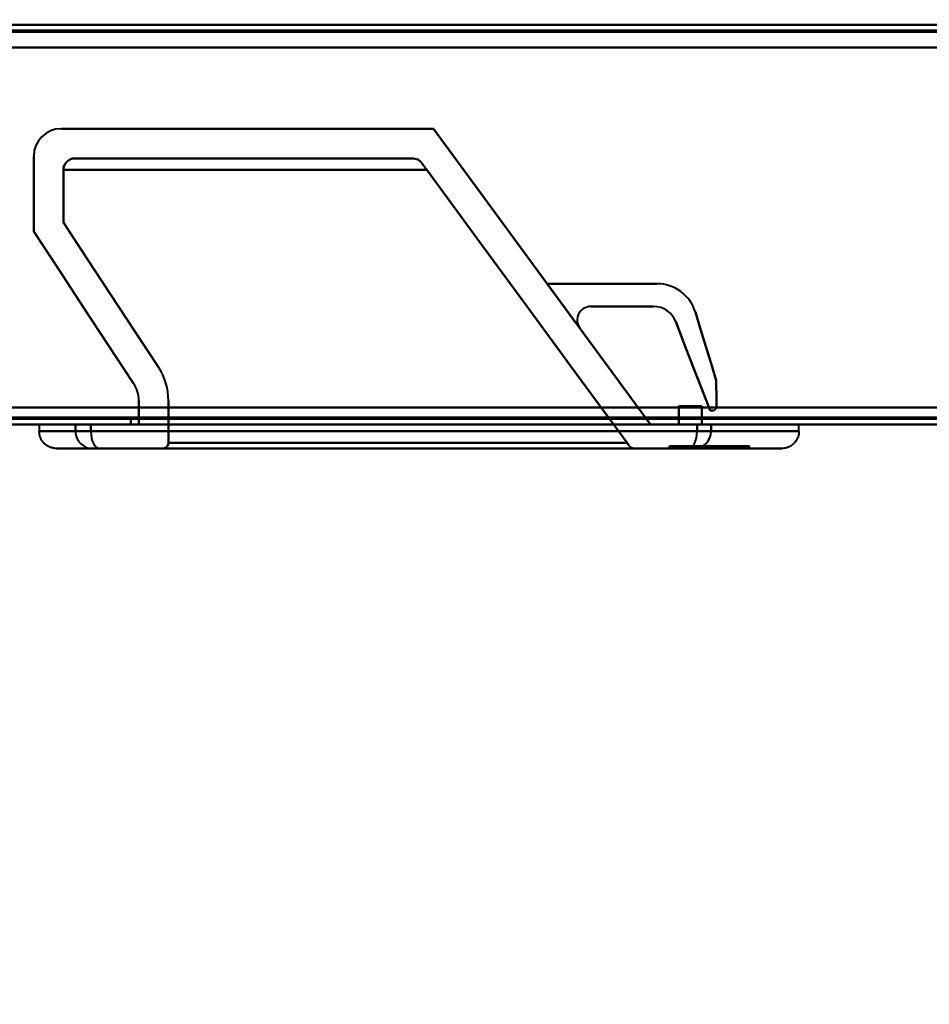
# Model space of a CAD drawing. Header units: millimetres. Extents: x -696 to 695, y -1041 to 611.
# Tile 40 of 90: x -179 to -99, y -338 to -252. Entities that reach past the tile are written whole.
import ezdxf

# ---------------------------------------------------------------- set-up
doc = ezdxf.new("R2010")
doc.units = ezdxf.units.MM
doc.layers.add('A-GENM', color=13, linetype='Continuous', lineweight=40)
doc.layers.add('G-IMPT', color=8, linetype='Continuous', lineweight=40)

# ---------------------------------------------------------------- blocks, each defined once
blk = doc.blocks.new('NEXA 400 CALQUES_dwg-748074-Niveau de réf_')
at = {"layer": 'G-IMPT'}
for p, q in [((533.9, -252), (-217.9, -252)), ((-144.324, -263.7), (-173.9, -263.7)), ((-218.4, -287), (534.4, -287)), ((-177.015, -287), (-177.015, -287.6)), ((-173.844, -287), (-177.015, -287)), ((-177.015, -287), (-173.844, -287)), ((-172.5, -287), (-173.844, -287)), ((-172.5, -287), (-173.844, -287)), ((-173.844, -287), (-172.5, -287)), ((-173.844, -287), (-172.5, -287)), ((-120.798, -287), (-172.5, -287)), ((-120.798, -287), (-172.5, -287)), ((-172.5, -287), (-120.798, -287)), ((-172.5, -287), (-120.798, -287)), ((-120.798, -287), (-119.416, -287)), ((-120.798, -287), (-119.416, -287)), ((-119.416, -287), (-120.798, -287)), ((-119.416, -287), (-120.798, -287)), ((-119.416, -287), (-119, -287)), ((-119.416, -287), (-119, -287)), ((-119, -287), (-119.416, -287)), ((-119, -287), (-119.416, -287)), ((-118.189, -287), (-119, -287)), ((-118.189, -287), (-119, -287)), ((-119, -287), (-118.189, -287)), ((-119, -287), (-118.189, -287)), ((-110.5, -287), (-118.189, -287)), ((-118.189, -287), (-110.5, -287)), ((-110.5, -287.6), (-110.5, -287)), ((-177.015, -287.6), (-173.844, -287.6)), ((-173.844, -287.6), (-177.015, -287.6)), ((-173.844, -287.6), (-172.5, -287.6)), ((-172.5, -287.6), (-173.844, -287.6)), ((-173.844, -287.6), (-172.5, -287.6)), ((-172.5, -287.6), (-173.844, -287.6)), ((-172.5, -287.6), (-119.416, -287.6)), ((-172.5, -287.6), (-119.416, -287.6)), ((-119.416, -287.6), (-172.5, -287.6)), ((-119.416, -287.6), (-172.5, -287.6)), ((-119.416, -287.6), (-118.189, -287.6)), ((-119.416, -287.6), (-118.189, -287.6)), ((-118.189, -287.6), (-119.416, -287.6)), ((-118.189, -287.6), (-119.416, -287.6)), ((-118.189, -287.6), (-110.5, -287.6)), ((-110.5, -287.6), (-118.189, -287.6)), ((-175.515, -289.1), (-172.358, -289.1)), ((-172.358, -289.1), (-175.515, -289.1)), ((-172.358, -289.1), (-171.734, -289.1)), ((-172.358, -289.1), (-171.734, -289.1)), ((-171.734, -289.1), (-172.358, -289.1)), ((-171.734, -289.1), (-172.358, -289.1)), ((-171.734, -289.1), (-120.182, -289.1)), ((-171.734, -289.1), (-120.182, -289.1)), ((-120.182, -289.1), (-171.734, -289.1)), ((-120.182, -289.1), (-171.734, -289.1)), ((-166.202, -289.1), (-124.931, -289.1)), ((-120.182, -289.1), (-119.613, -289.1)), ((-120.182, -289.1), (-119.613, -289.1)), ((-119.613, -289.1), (-120.182, -289.1)), ((-119.613, -289.1), (-120.182, -289.1)), ((-119.613, -289.1), (-112, -289.1)), ((-112, -289.1), (-119.613, -289.1)), ((-116.827, -288.9), (-114.817, -288.9)), ((-114.817, -288.9), (-116.827, -288.9)), ((-116.827, -289.1), (-114.817, -289.1)), ((-114.817, -289.1), (-116.827, -289.1)), ((-114.817, -289.1), (-114.817, -288.9))]:
    blk.add_line(p, q, dxfattribs=at)
at = {"layer": 'G-IMPT', "flags": 128}
for points in [[(533.9, -252), (345.95, -252), (158, -252), (-29.95, -252), (-217.9, -252)], [(-217.9, -252), (-29.95, -252), (158, -252), (345.95, -252), (533.9, -252)], [(533.9, -252), (345.95, -252), (158, -252), (-29.95, -252), (-217.9, -252)], [(-217.9, -252), (-29.95, -252), (158, -252), (345.95, -252), (533.9, -252)], [(-217.9, -252.5), (-29.95, -252.5), (158, -252.5), (345.95, -252.5), (533.9, -252.5)], [(533.9, -252.5), (345.95, -252.5), (158, -252.5), (-29.95, -252.5), (-217.9, -252.5)], [(-217.9, -252.6), (-29.95, -252.6), (158, -252.6), (345.95, -252.6), (533.9, -252.6)], [(533.9, -252.6), (345.95, -252.6), (158, -252.6), (-29.95, -252.6), (-217.9, -252.6)], [(-217.9, -252.6), (-29.95, -252.6), (158, -252.6), (345.95, -252.6), (533.9, -252.6)], [(-217.9, -252.6), (-29.95, -252.6), (158, -252.6), (345.95, -252.6), (533.9, -252.6)], [(533.9, -252.6), (345.95, -252.6), (158, -252.6), (-29.95, -252.6), (-217.9, -252.6)], [(533.9, -252.6), (345.95, -252.6), (158, -252.6), (-29.95, -252.6), (-217.9, -252.6)], [(-218.4, -254), (-30.2, -254), (158, -254), (346.2, -254), (534.4, -254)], [(534.4, -254), (346.2, -254), (158, -254), (-30.2, -254), (-218.4, -254)], [(534.4, -254), (346.2, -254), (158, -254), (-30.2, -254), (-218.4, -254)], [(-218.4, -254), (-30.2, -254), (158, -254), (346.2, -254), (534.4, -254)], [(533.9, -254), (345.95, -254), (158, -254), (-29.95, -254), (-217.9, -254)], [(-217.9, -254), (-29.95, -254), (158, -254), (345.95, -254), (533.9, -254)], [(-217.9, -254), (-29.95, -254), (158, -254), (345.95, -254), (533.9, -254)], [(533.9, -254), (345.95, -254), (158, -254), (-29.95, -254), (-217.9, -254)], [(-175.1, -261.1), (-166.95, -261.1), (-158.8, -261.1), (-150.65, -261.1), (-142.5, -261.1)], [(-142.5, -261.1), (-150.65, -261.1), (-158.8, -261.1), (-166.95, -261.1), (-175.1, -261.1)], [(-175.1, -261.1), (-166.95, -261.1), (-158.8, -261.1), (-150.65, -261.1), (-142.5, -261.1)], [(-142.5, -261.1), (-150.65, -261.1), (-158.8, -261.1), (-166.95, -261.1), (-175.1, -261.1)], [(-142.5, -261.1), (-137.75, -267.575), (-133, -274.05), (-128.25, -280.525), (-123.5, -287)], [(-123.5, -287), (-128.25, -280.525), (-133, -274.05), (-137.75, -267.575), (-142.5, -261.1)], [(-123.5, -287), (-128.25, -280.525), (-133, -274.05), (-137.75, -267.575), (-142.5, -261.1)], [(-142.5, -261.1), (-137.75, -267.575), (-133, -274.05), (-128.25, -280.525), (-123.5, -287)], [(-177.5, -270.1), (-177.5, -268.45), (-177.5, -266.8), (-177.5, -265.15), (-177.5, -263.5)], [(-177.5, -263.5), (-177.5, -265.15), (-177.5, -266.8), (-177.5, -268.45), (-177.5, -270.1)], [(-177.5, -270.1), (-177.5, -268.45), (-177.5, -266.8), (-177.5, -265.15), (-177.5, -263.5)], [(-177.5, -263.5), (-177.5, -265.15), (-177.5, -266.8), (-177.5, -268.45), (-177.5, -270.1)], [(-173.9, -263.7), (-166.506, -263.7), (-159.112, -263.7), (-151.718, -263.7), (-144.324, -263.7)], [(-144.324, -263.7), (-151.718, -263.7), (-159.112, -263.7), (-166.506, -263.7), (-173.9, -263.7)], [(-144.324, -263.7), (-151.718, -263.7), (-159.112, -263.7), (-166.506, -263.7), (-173.9, -263.7)], [(-173.9, -263.7), (-166.506, -263.7), (-159.112, -263.7), (-151.718, -263.7), (-144.324, -263.7)], [(-174.9, -264.7), (-166.946, -264.7), (-158.992, -264.7), (-151.038, -264.7), (-143.084, -264.7)], [(-174.9, -264.7), (-174.9, -265.856), (-174.9, -267.011), (-174.9, -268.167), (-174.9, -269.322)], [(-174.9, -269.322), (-174.9, -268.167), (-174.9, -267.011), (-174.9, -265.856), (-174.9, -264.7)], [(-143.084, -264.7), (-151.038, -264.7), (-158.992, -264.7), (-166.946, -264.7), (-174.9, -264.7)], [(-143.084, -264.7), (-151.038, -264.7), (-158.992, -264.7), (-166.946, -264.7), (-174.9, -264.7)], [(-174.9, -264.7), (-174.9, -265.856), (-174.9, -267.011), (-174.9, -268.167), (-174.9, -269.322)], [(-174.9, -264.7), (-166.946, -264.7), (-158.992, -264.7), (-151.038, -264.7), (-143.084, -264.7)], [(-174.9, -269.322), (-174.9, -268.167), (-174.9, -267.011), (-174.9, -265.856), (-174.9, -264.7)], [(-125.551, -288.6), (-129.934, -282.625), (-134.317, -276.65), (-138.7, -270.675), (-143.084, -264.7)], [(-143.084, -264.7), (-138.7, -270.675), (-134.317, -276.65), (-129.934, -282.625), (-125.551, -288.6)], [(-125.551, -288.6), (-129.934, -282.625), (-134.317, -276.65), (-138.7, -270.675), (-143.084, -264.7)], [(-143.084, -264.7), (-138.7, -270.675), (-134.317, -276.65), (-129.934, -282.625), (-125.551, -288.6)], [(-174.9, -269.322), (-172.822, -272.485), (-170.744, -275.647), (-168.666, -278.809), (-166.588, -281.972)], [(-166.588, -281.972), (-168.666, -278.809), (-170.744, -275.647), (-172.822, -272.485), (-174.9, -269.322)], [(-174.9, -269.322), (-172.822, -272.485), (-170.744, -275.647), (-168.666, -278.809), (-166.588, -281.972)], [(-166.588, -281.972), (-168.666, -278.809), (-170.744, -275.647), (-172.822, -272.485), (-174.9, -269.322)], [(-168.76, -283.399), (-170.945, -280.075), (-173.13, -276.75), (-175.315, -273.425), (-177.5, -270.1)], [(-177.5, -270.1), (-175.315, -273.425), (-173.13, -276.75), (-170.945, -280.075), (-168.76, -283.399)], [(-168.76, -283.399), (-170.945, -280.075), (-173.13, -276.75), (-175.315, -273.425), (-177.5, -270.1)], [(-177.5, -270.1), (-175.315, -273.425), (-173.13, -276.75), (-170.945, -280.075), (-168.76, -283.399)], [(-132.545, -274.67), (-130.144, -274.67), (-127.743, -274.67), (-125.342, -274.67), (-122.941, -274.67)], [(-129.685, -278.568), (-130.4, -277.594), (-131.115, -276.619), (-131.83, -275.645), (-132.545, -274.67)], [(-132.545, -274.67), (-130.144, -274.67), (-127.743, -274.67), (-125.342, -274.67), (-122.941, -274.67)], [(-122.941, -274.67), (-125.342, -274.67), (-127.743, -274.67), (-130.144, -274.67), (-132.545, -274.67)], [(-122.941, -274.67), (-125.342, -274.67), (-127.743, -274.67), (-130.144, -274.67), (-132.545, -274.67)], [(-132.545, -274.67), (-131.83, -275.645), (-131.115, -276.619), (-130.4, -277.594), (-129.685, -278.568)], [(-129.685, -278.568), (-130.4, -277.594), (-131.115, -276.619), (-131.83, -275.645), (-132.545, -274.67)], [(-132.545, -274.67), (-130.144, -274.67), (-127.743, -274.67), (-125.342, -274.67), (-122.941, -274.67)], [(-122.941, -274.67), (-125.342, -274.67), (-127.743, -274.67), (-130.144, -274.67), (-132.545, -274.67)], [(-132.545, -274.67), (-130.144, -274.67), (-127.743, -274.67), (-125.342, -274.67), (-122.941, -274.67)], [(-122.941, -274.67), (-125.342, -274.67), (-127.743, -274.67), (-130.144, -274.67), (-132.545, -274.67)], [(-132.545, -274.67), (-131.83, -275.645), (-131.115, -276.619), (-130.4, -277.594), (-129.685, -278.568)], [(-129.685, -278.568), (-130.4, -277.594), (-131.115, -276.619), (-131.83, -275.645), (-132.545, -274.67)], [(-132.545, -274.67), (-131.83, -275.645), (-131.115, -276.619), (-130.4, -277.594), (-129.685, -278.568)], [(-129.685, -278.568), (-130.4, -277.594), (-131.115, -276.619), (-131.83, -275.645), (-132.545, -274.67)], [(-132.545, -274.67), (-131.83, -275.645), (-131.115, -276.619), (-130.4, -277.594), (-129.685, -278.568)], [(-123.224, -276.67), (-124.599, -276.67), (-125.974, -276.67), (-127.349, -276.67), (-128.724, -276.67)], [(-128.724, -276.67), (-127.349, -276.67), (-125.974, -276.67), (-124.599, -276.67), (-123.224, -276.67)], [(-128.724, -276.67), (-127.349, -276.67), (-125.974, -276.67), (-124.599, -276.67), (-123.224, -276.67)], [(-123.224, -276.67), (-124.599, -276.67), (-125.974, -276.67), (-127.349, -276.67), (-128.724, -276.67)], [(-123.224, -276.67), (-124.599, -276.67), (-125.974, -276.67), (-127.349, -276.67), (-128.724, -276.67)], [(-128.724, -276.67), (-127.349, -276.67), (-125.974, -276.67), (-124.599, -276.67), (-123.224, -276.67)], [(-123.224, -276.67), (-124.599, -276.67), (-125.974, -276.67), (-127.349, -276.67), (-128.724, -276.67)], [(-128.724, -276.67), (-127.349, -276.67), (-125.974, -276.67), (-124.599, -276.67), (-123.224, -276.67)], [(-119.561, -277.172), (-119.106, -278.666), (-118.65, -280.159), (-118.194, -281.653), (-117.739, -283.146)], [(-117.739, -283.146), (-118.194, -281.653), (-118.65, -280.159), (-119.106, -278.666), (-119.561, -277.172)], [(-117.739, -283.146), (-118.194, -281.653), (-118.65, -280.159), (-119.106, -278.666), (-119.561, -277.172)], [(-119.561, -277.172), (-119.106, -278.666), (-118.65, -280.159), (-118.194, -281.653), (-117.739, -283.146)], [(-119.561, -277.172), (-119.106, -278.666), (-118.65, -280.159), (-118.194, -281.653), (-117.739, -283.146)], [(-117.739, -283.146), (-118.194, -281.653), (-118.65, -280.159), (-119.106, -278.666), (-119.561, -277.172)], [(-119.561, -277.172), (-119.106, -278.666), (-118.65, -280.159), (-118.194, -281.653), (-117.739, -283.146)], [(-117.739, -283.146), (-118.194, -281.653), (-118.65, -280.159), (-119.106, -278.666), (-119.561, -277.172)], [(-118.279, -285.765), (-119.031, -283.823), (-119.784, -281.88), (-120.537, -279.938), (-121.289, -277.995)], [(-121.289, -277.995), (-120.537, -279.938), (-119.784, -281.88), (-119.031, -283.823), (-118.279, -285.765)], [(-121.289, -277.995), (-120.537, -279.938), (-119.784, -281.88), (-119.031, -283.823), (-118.279, -285.765)], [(-118.279, -285.765), (-119.031, -283.823), (-119.784, -281.88), (-120.537, -279.938), (-121.289, -277.995)], [(-118.279, -285.765), (-119.031, -283.823), (-119.784, -281.88), (-120.537, -279.938), (-121.289, -277.995)], [(-121.289, -277.995), (-120.537, -279.938), (-119.784, -281.88), (-119.031, -283.823), (-118.279, -285.765)], [(-118.279, -285.765), (-119.031, -283.823), (-119.784, -281.88), (-120.537, -279.938), (-121.289, -277.995)], [(-121.289, -277.995), (-120.537, -279.938), (-119.784, -281.88), (-119.031, -283.823), (-118.279, -285.765)], [(-117.739, -283.146), (-117.73, -283.722), (-117.722, -284.298), (-117.713, -284.874), (-117.705, -285.45)], [(-117.705, -285.45), (-117.713, -284.874), (-117.722, -284.298), (-117.73, -283.722), (-117.739, -283.146)], [(-117.705, -285.45), (-117.713, -284.874), (-117.722, -284.298), (-117.73, -283.722), (-117.739, -283.146)], [(-117.739, -283.146), (-117.73, -283.722), (-117.722, -284.298), (-117.713, -284.874), (-117.705, -285.45)], [(-117.739, -283.146), (-117.73, -283.722), (-117.722, -284.298), (-117.713, -284.874), (-117.705, -285.45)], [(-117.705, -285.45), (-117.713, -284.874), (-117.722, -284.298), (-117.73, -283.722), (-117.739, -283.146)], [(-117.739, -283.146), (-117.73, -283.722), (-117.722, -284.298), (-117.713, -284.874), (-117.705, -285.45)], [(-117.705, -285.45), (-117.713, -284.874), (-117.722, -284.298), (-117.73, -283.722), (-117.739, -283.146)], [(-168.301, -287), (-168.301, -286.485), (-168.301, -285.969), (-168.301, -285.454), (-168.3, -284.938)], [(-168.301, -287), (-168.301, -286.485), (-168.301, -285.969), (-168.301, -285.454), (-168.3, -284.938)], [(-168.3, -284.938), (-168.301, -285.454), (-168.301, -285.969), (-168.301, -286.485), (-168.301, -287)], [(-168.3, -284.938), (-168.301, -285.454), (-168.301, -285.969), (-168.301, -286.485), (-168.301, -287)], [(-165.7, -284.939), (-165.701, -285.855), (-165.701, -286.77), (-165.702, -287.685), (-165.702, -288.6)], [(-165.702, -288.6), (-165.702, -287.685), (-165.701, -286.77), (-165.701, -285.855), (-165.7, -284.939)], [(-165.702, -288.6), (-165.702, -287.685), (-165.701, -286.77), (-165.701, -285.855), (-165.7, -284.939)], [(-165.7, -284.939), (-165.701, -285.855), (-165.701, -286.77), (-165.702, -287.685), (-165.702, -288.6)], [(-119, -285.4), (-119.5, -285.4), (-120, -285.4), (-120.5, -285.4), (-121, -285.4)], [(-121, -285.4), (-120.5, -285.4), (-120, -285.4), (-119.5, -285.4), (-119, -285.4)], [(-121, -285.4), (-120.5, -285.4), (-120, -285.4), (-119.5, -285.4), (-119, -285.4)], [(-121, -287), (-121, -286.6), (-121, -286.2), (-121, -285.8), (-121, -285.4)], [(-121, -285.4), (-121, -285.8), (-121, -286.2), (-121, -286.6), (-121, -287)], [(-121, -287), (-121, -286.6), (-121, -286.2), (-121, -285.8), (-121, -285.4)], [(-119, -285.4), (-119.5, -285.4), (-120, -285.4), (-120.5, -285.4), (-121, -285.4)], [(-121, -285.4), (-121, -285.8), (-121, -286.2), (-121, -286.6), (-121, -287)], [(-119, -285.4), (-119, -285.675), (-119, -285.95), (-119, -286.225), (-119, -286.5)], [(-119, -286.5), (-119, -286.225), (-119, -285.95), (-119, -285.675), (-119, -285.4)], [(-119, -285.4), (-119, -285.675), (-119, -285.95), (-119, -286.225), (-119, -286.5)], [(-119, -286.5), (-119, -286.225), (-119, -285.95), (-119, -285.675), (-119, -285.4)], [(-217.9, -285.5), (-29.95, -285.5), (158, -285.5), (345.95, -285.5), (533.9, -285.5)], [(533.9, -285.5), (345.95, -285.5), (158, -285.5), (-29.95, -285.5), (-217.9, -285.5)], [(533.9, -285.5), (345.95, -285.5), (158, -285.5), (-29.95, -285.5), (-217.9, -285.5)], [(-217.9, -285.5), (-29.95, -285.5), (158, -285.5), (345.95, -285.5), (533.9, -285.5)], [(533.9, -285.5), (345.95, -285.5), (158, -285.5), (-29.95, -285.5), (-217.9, -285.5)], [(533.9, -285.5), (345.95, -285.5), (158, -285.5), (-29.95, -285.5), (-217.9, -285.5)], [(-217.9, -285.5), (-29.95, -285.5), (158, -285.5), (345.95, -285.5), (533.9, -285.5)], [(-217.9, -285.5), (-29.95, -285.5), (158, -285.5), (345.95, -285.5), (533.9, -285.5)], [(-118.015, -285.765), (-118.081, -285.765), (-118.147, -285.765), (-118.213, -285.765), (-118.279, -285.765)], [(-118.279, -285.765), (-118.213, -285.765), (-118.147, -285.765), (-118.081, -285.765), (-118.015, -285.765)], [(-118.279, -285.765), (-118.213, -285.765), (-118.147, -285.765), (-118.081, -285.765), (-118.015, -285.765)], [(-118.015, -285.765), (-118.081, -285.765), (-118.147, -285.765), (-118.213, -285.765), (-118.279, -285.765)], [(-118.015, -285.765), (-118.081, -285.765), (-118.147, -285.765), (-118.213, -285.765), (-118.279, -285.765)], [(-118.279, -285.765), (-118.213, -285.765), (-118.147, -285.765), (-118.081, -285.765), (-118.015, -285.765)], [(-118.015, -285.765), (-118.081, -285.765), (-118.147, -285.765), (-118.213, -285.765), (-118.279, -285.765)], [(-118.279, -285.765), (-118.213, -285.765), (-118.147, -285.765), (-118.081, -285.765), (-118.015, -285.765)], [(-218.4, -286.4), (-30.2, -286.4), (158, -286.4), (346.2, -286.4), (534.4, -286.4)], [(534.4, -286.4), (346.2, -286.4), (158, -286.4), (-30.2, -286.4), (-218.4, -286.4)], [(-218.4, -286.4), (-30.2, -286.4), (158, -286.4), (346.2, -286.4), (534.4, -286.4)], [(-218.4, -286.4), (-30.2, -286.4), (158, -286.4), (346.2, -286.4), (534.4, -286.4)], [(534.4, -286.4), (346.2, -286.4), (158, -286.4), (-30.2, -286.4), (-218.4, -286.4)], [(534.4, -286.4), (346.2, -286.4), (158, -286.4), (-30.2, -286.4), (-218.4, -286.4)], [(-218.4, -286.5), (-30.2, -286.5), (158, -286.5), (346.2, -286.5), (534.4, -286.5)], [(534.4, -286.5), (346.2, -286.5), (158, -286.5), (-30.2, -286.5), (-218.4, -286.5)], [(534.4, -287), (346.2, -287), (158, -287), (-30.2, -287), (-218.4, -287)], [(-218.4, -287), (-30.2, -287), (158, -287), (346.2, -287), (534.4, -287)], [(534.4, -287), (346.2, -287), (158, -287), (-30.2, -287), (-218.4, -287)], [(-218.4, -287), (-30.2, -287), (158, -287), (346.2, -287), (534.4, -287)], [(-173.844, -287.6), (-173.844, -287.45), (-173.844, -287.3), (-173.844, -287.15), (-173.844, -287)], [(-173.844, -287.6), (-173.844, -287.45), (-173.844, -287.3), (-173.844, -287.15), (-173.844, -287)], [(-173.844, -287), (-173.844, -287.15), (-173.844, -287.3), (-173.844, -287.45), (-173.844, -287.6)], [(-173.844, -287), (-173.844, -287.15), (-173.844, -287.3), (-173.844, -287.45), (-173.844, -287.6)], [(-172.5, -287), (-172.5, -287.15), (-172.5, -287.3), (-172.5, -287.45), (-172.5, -287.6)], [(-172.5, -287.6), (-172.5, -287.45), (-172.5, -287.3), (-172.5, -287.15), (-172.5, -287)], [(-172.5, -287.6), (-172.5, -287.45), (-172.5, -287.3), (-172.5, -287.15), (-172.5, -287)], [(-172.5, -287), (-172.5, -287.15), (-172.5, -287.3), (-172.5, -287.45), (-172.5, -287.6)], [(-119, -286.5), (-131.5, -286.5), (-144, -286.5), (-156.5, -286.5), (-169, -286.5)], [(-169, -286.5), (-156.5, -286.5), (-144, -286.5), (-131.5, -286.5), (-119, -286.5)], [(-169, -286.5), (-169, -286.625), (-169, -286.75), (-169, -286.875), (-169, -287)], [(-169, -287), (-169, -286.875), (-169, -286.75), (-169, -286.625), (-169, -286.5)], [(-169, -287), (-169, -286.875), (-169, -286.75), (-169, -286.625), (-169, -286.5)], [(-169, -286.5), (-156.5, -286.5), (-144, -286.5), (-131.5, -286.5), (-119, -286.5)], [(-169, -286.5), (-169, -286.625), (-169, -286.75), (-169, -286.875), (-169, -287)], [(-119, -286.5), (-131.5, -286.5), (-144, -286.5), (-156.5, -286.5), (-169, -286.5)], [(-120.798, -287), (-132.849, -287), (-144.899, -287), (-156.95, -287), (-169, -287)], [(-169, -287), (-156.95, -287), (-144.899, -287), (-132.849, -287), (-120.798, -287)], [(-169, -287), (-156.95, -287), (-144.899, -287), (-132.849, -287), (-120.798, -287)], [(-120.798, -287), (-132.849, -287), (-144.899, -287), (-156.95, -287), (-169, -287)], [(-123.5, -287), (-134.7, -287), (-145.901, -287), (-157.101, -287), (-168.301, -287)], [(-168.301, -287), (-157.101, -287), (-145.901, -287), (-134.7, -287), (-123.5, -287)], [(-123.5, -287), (-134.7, -287), (-145.901, -287), (-157.101, -287), (-168.301, -287)], [(-168.301, -287), (-157.101, -287), (-145.901, -287), (-134.7, -287), (-123.5, -287)], [(-119, -287), (-119.5, -287), (-120, -287), (-120.5, -287), (-121, -287)], [(-121, -287), (-120.5, -287), (-120, -287), (-119.5, -287), (-119, -287)], [(-119, -287), (-119.5, -287), (-120, -287), (-120.5, -287), (-121, -287)], [(-121, -287), (-120.5, -287), (-120, -287), (-119.5, -287), (-119, -287)], [(-119, -287), (-119.45, -287), (-119.899, -287), (-120.349, -287), (-120.798, -287)], [(-120.798, -287), (-120.349, -287), (-119.899, -287), (-119.45, -287), (-119, -287)], [(-119, -287), (-119.45, -287), (-119.899, -287), (-120.349, -287), (-120.798, -287)], [(-120.798, -287), (-120.349, -287), (-119.899, -287), (-119.45, -287), (-119, -287)], [(-119.416, -287), (-119.416, -287.15), (-119.416, -287.3), (-119.416, -287.45), (-119.416, -287.6)], [(-119.416, -287.6), (-119.416, -287.45), (-119.416, -287.3), (-119.416, -287.15), (-119.416, -287)], [(-119.416, -287), (-119.416, -287.15), (-119.416, -287.3), (-119.416, -287.45), (-119.416, -287.6)], [(-119.416, -287.6), (-119.416, -287.45), (-119.416, -287.3), (-119.416, -287.15), (-119.416, -287)], [(-119, -287), (-119, -286.875), (-119, -286.75), (-119, -286.625), (-119, -286.5)], [(-119, -286.5), (-119, -286.625), (-119, -286.75), (-119, -286.875), (-119, -287)], [(-119, -286.5), (-119, -286.625), (-119, -286.75), (-119, -286.875), (-119, -287)], [(-119, -287), (-119, -286.875), (-119, -286.75), (-119, -286.625), (-119, -286.5)], [(-119, -286.5), (-119, -286.625), (-119, -286.75), (-119, -286.875), (-119, -287)], [(-119, -287), (-119, -286.875), (-119, -286.75), (-119, -286.625), (-119, -286.5)], [(-119, -286.5), (-119, -286.625), (-119, -286.75), (-119, -286.875), (-119, -287)], [(-119, -287), (-119, -286.875), (-119, -286.75), (-119, -286.625), (-119, -286.5)], [(-118.189, -287.6), (-118.189, -287.45), (-118.189, -287.3), (-118.189, -287.15), (-118.189, -287)], [(-118.189, -287), (-118.189, -287.15), (-118.189, -287.3), (-118.189, -287.45), (-118.189, -287.6)], [(-118.189, -287), (-118.189, -287.15), (-118.189, -287.3), (-118.189, -287.45), (-118.189, -287.6)], [(-118.189, -287.6), (-118.189, -287.45), (-118.189, -287.3), (-118.189, -287.15), (-118.189, -287)], [(-175.515, -289.1), (-175.575, -289.099), (-175.634, -289.095), (-175.694, -289.089), (-175.754, -289.081), (-175.813, -289.07), (-175.871, -289.057), (-175.929, -289.042), (-175.986, -289.024), (-176.043, -289.004), (-176.099, -288.982), (-176.153, -288.957), (-176.207, -288.93), (-176.26, -288.902), (-176.311, -288.871), (-176.362, -288.838), (-176.41, -288.803), (-176.458, -288.766), (-176.504, -288.728), (-176.548, -288.687), (-176.591, -288.645), (-176.632, -288.601), (-176.671, -288.556), (-176.708, -288.509), (-176.743, -288.46), (-176.777, -288.41), (-176.808, -288.359), (-176.837, -288.307), (-176.865, -288.254), (-176.89, -288.199), (-176.913, -288.144), (-176.933, -288.087), (-176.952, -288.03), (-176.968, -287.972), (-176.981, -287.914), (-176.993, -287.855), (-177.002, -287.796), (-177.008, -287.736), (-177.013, -287.676), (-177.014, -287.616), (-177.015, -287.6)], [(-110.5, -287.6), (-110.501, -287.66), (-110.505, -287.72), (-110.511, -287.78), (-110.519, -287.839), (-110.53, -287.898), (-110.543, -287.957), (-110.558, -288.015), (-110.576, -288.072), (-110.596, -288.128), (-110.618, -288.184), (-110.643, -288.239), (-110.67, -288.293), (-110.698, -288.345), (-110.729, -288.397), (-110.762, -288.447), (-110.797, -288.496), (-110.834, -288.543), (-110.872, -288.589), (-110.913, -288.633), (-110.955, -288.676), (-110.999, -288.717), (-111.044, -288.756), (-111.091, -288.793), (-111.14, -288.829), (-111.19, -288.862), (-111.241, -288.894), (-111.293, -288.923), (-111.346, -288.95), (-111.401, -288.975), (-111.456, -288.998), (-111.513, -289.019), (-111.57, -289.037), (-111.628, -289.053), (-111.686, -289.067), (-111.745, -289.078), (-111.804, -289.087), (-111.864, -289.094), (-111.924, -289.098), (-111.984, -289.1), (-112, -289.1)], [(-165.702, -288.6), (-155.664, -288.6), (-145.626, -288.6), (-135.589, -288.6), (-125.551, -288.6)], [(-125.551, -288.6), (-135.589, -288.6), (-145.626, -288.6), (-155.664, -288.6), (-165.702, -288.6)], [(-125.551, -288.6), (-135.589, -288.6), (-145.626, -288.6), (-155.664, -288.6), (-165.702, -288.6)], [(-165.702, -288.6), (-155.664, -288.6), (-145.626, -288.6), (-135.589, -288.6), (-125.551, -288.6)], [(-175.515, -289.1), (-175.234, -289.1), (-174.392, -289.1), (-172.99, -289.1), (-172.358, -289.1)], [(-172.358, -289.1), (-173.958, -289.1), (-174.999, -289.1), (-175.479, -289.1), (-175.515, -289.1)], [(-171.734, -289.1), (-171.778, -289.1), (-171.821, -289.1), (-171.863, -289.1), (-171.903, -289.1), (-171.942, -289.1), (-171.98, -289.1), (-172.017, -289.1), (-172.051, -289.1), (-172.085, -289.1), (-172.116, -289.1), (-172.146, -289.1), (-172.175, -289.1), (-172.201, -289.1), (-172.226, -289.1), (-172.249, -289.1), (-172.27, -289.1), (-172.289, -289.1), (-172.306, -289.1), (-172.321, -289.1), (-172.334, -289.1), (-172.345, -289.1), (-172.354, -289.1), (-172.358, -289.1)], [(-172.358, -289.1), (-172.35, -289.1), (-172.34, -289.1), (-172.328, -289.1), (-172.314, -289.1), (-172.297, -289.1), (-172.279, -289.1), (-172.259, -289.1), (-172.238, -289.1), (-172.214, -289.1), (-172.188, -289.1), (-172.161, -289.1), (-172.132, -289.1), (-172.101, -289.1), (-172.068, -289.1), (-172.034, -289.1), (-171.999, -289.1), (-171.962, -289.1), (-171.923, -289.1), (-171.883, -289.1), (-171.842, -289.1), (-171.8, -289.1), (-171.756, -289.1), (-171.734, -289.1)], [(-120.182, -289.1), (-121.937, -289.1), (-123.73, -289.1), (-125.559, -289.1), (-127.42, -289.1), (-129.311, -289.1), (-131.228, -289.1), (-133.169, -289.1), (-135.131, -289.1), (-137.11, -289.1), (-139.103, -289.1), (-141.107, -289.1), (-143.119, -289.1), (-145.135, -289.1), (-147.153, -289.1), (-149.168, -289.1), (-151.179, -289.1), (-153.181, -289.1), (-155.172, -289.1), (-157.148, -289.1), (-159.106, -289.1), (-161.043, -289.1), (-162.956, -289.1), (-164.841, -289.1), (-166.697, -289.1), (-168.519, -289.1), (-170.305, -289.1), (-171.734, -289.1)], [(-171.734, -289.1), (-169.979, -289.1), (-168.186, -289.1), (-166.357, -289.1), (-164.496, -289.1), (-162.605, -289.1), (-160.688, -289.1), (-158.747, -289.1), (-156.785, -289.1), (-154.806, -289.1), (-152.813, -289.1), (-150.809, -289.1), (-148.797, -289.1), (-146.781, -289.1), (-144.763, -289.1), (-142.748, -289.1), (-140.737, -289.1), (-138.735, -289.1), (-136.744, -289.1), (-134.768, -289.1), (-132.81, -289.1), (-130.873, -289.1), (-128.961, -289.1), (-127.075, -289.1), (-125.219, -289.1), (-123.397, -289.1), (-121.611, -289.1), (-120.182, -289.1)], [(-166.202, -289.1), (-155.884, -289.1), (-145.566, -289.1), (-135.249, -289.1), (-124.931, -289.1)], [(-124.931, -289.1), (-135.249, -289.1), (-145.566, -289.1), (-155.884, -289.1), (-166.202, -289.1)], [(-166.202, -289.1), (-155.884, -289.1), (-145.566, -289.1), (-135.249, -289.1), (-124.931, -289.1)], [(-124.931, -289.1), (-135.249, -289.1), (-145.566, -289.1), (-155.884, -289.1), (-166.202, -289.1)], [(-121.827, -288.9), (-120.577, -288.9), (-119.327, -288.9), (-118.077, -288.9), (-116.827, -288.9)], [(-116.827, -288.9), (-118.077, -288.9), (-119.327, -288.9), (-120.577, -288.9), (-121.827, -288.9)], [(-116.827, -288.9), (-118.077, -288.9), (-119.327, -288.9), (-120.577, -288.9), (-121.827, -288.9)], [(-121.827, -288.9), (-121.827, -288.95), (-121.827, -289), (-121.827, -289.05), (-121.827, -289.1)], [(-121.827, -288.9), (-120.577, -288.9), (-119.327, -288.9), (-118.077, -288.9), (-116.827, -288.9)], [(-121.827, -289.1), (-121.827, -289.05), (-121.827, -289), (-121.827, -288.95), (-121.827, -288.9)], [(-121.827, -288.9), (-121.827, -288.95), (-121.827, -289), (-121.827, -289.05), (-121.827, -289.1)], [(-121.827, -289.1), (-121.827, -289.05), (-121.827, -289), (-121.827, -288.95), (-121.827, -288.9)], [(-121.827, -289.1), (-120.577, -289.1), (-119.327, -289.1), (-118.077, -289.1), (-116.827, -289.1)], [(-116.827, -289.1), (-118.077, -289.1), (-119.327, -289.1), (-120.577, -289.1), (-121.827, -289.1)], [(-121.827, -289.1), (-120.577, -289.1), (-119.327, -289.1), (-118.077, -289.1), (-116.827, -289.1)], [(-116.827, -289.1), (-118.077, -289.1), (-119.327, -289.1), (-120.577, -289.1), (-121.827, -289.1)], [(-120.182, -289.1), (-120.138, -289.1), (-120.095, -289.1), (-120.053, -289.1), (-120.013, -289.1), (-119.974, -289.1), (-119.936, -289.1), (-119.899, -289.1), (-119.865, -289.1), (-119.831, -289.1), (-119.8, -289.1), (-119.77, -289.1), (-119.741, -289.1), (-119.715, -289.1), (-119.69, -289.1), (-119.667, -289.1), (-119.647, -289.1), (-119.628, -289.1), (-119.613, -289.1)], [(-119.613, -289.1), (-119.63, -289.1), (-119.649, -289.1), (-119.67, -289.1), (-119.693, -289.1), (-119.718, -289.1), (-119.745, -289.1), (-119.774, -289.1), (-119.804, -289.1), (-119.836, -289.1), (-119.869, -289.1), (-119.904, -289.1), (-119.941, -289.1), (-119.979, -289.1), (-120.018, -289.1), (-120.059, -289.1), (-120.101, -289.1), (-120.144, -289.1), (-120.182, -289.1)], [(-112, -289.1), (-112.12, -289.1), (-112.48, -289.1), (-113.08, -289.1), (-113.918, -289.1), (-114.994, -289.1), (-116.305, -289.1), (-117.849, -289.1), (-119.613, -289.1)], [(-119.613, -289.1), (-117.839, -289.1), (-116.296, -289.1), (-114.986, -289.1), (-113.912, -289.1), (-113.076, -289.1), (-112.477, -289.1), (-112.119, -289.1), (-112, -289.1)], [(-116.827, -289.1), (-116.827, -289.05), (-116.827, -289), (-116.827, -288.95), (-116.827, -288.9)], [(-116.827, -288.9), (-116.827, -288.95), (-116.827, -289), (-116.827, -289.05), (-116.827, -289.1)], [(-116.827, -289.1), (-116.827, -289.05), (-116.827, -289), (-116.827, -288.95), (-116.827, -288.9)], [(-116.827, -288.9), (-116.827, -288.95), (-116.827, -289), (-116.827, -289.05), (-116.827, -289.1)]]:
    blk.add_lwpolyline(points, dxfattribs=at)
at = {"layer": 'G-IMPT'}
for centre, radius, start, end in [((-175.1, -263.5), 2.4, 90, 180), ((-175.1, -263.5), 2.4, 90, 180), ((-175.1, -263.5), 2.4, 90, 180), ((-175.1, -263.5), 2.4, 90, 180), ((-122.941, -278.204), 3.534, 16.96696, 90), ((-122.941, -278.204), 3.534, 16.96696, 90), ((-122.941, -278.204), 3.534, 16.96696, 90), ((-122.941, -278.204), 3.534, 16.96696, 90), ((-122.941, -278.204), 3.534, 16.96696, 90), ((-122.941, -278.204), 3.534, 16.96696, 90), ((-122.941, -278.204), 3.534, 16.96696, 90), ((-122.941, -278.204), 3.534, 16.96696, 90), ((-128.724, -277.863), 1.193, 90, 216.26343), ((-128.724, -277.863), 1.193, 90, 216.26343), ((-128.724, -277.863), 1.193, 90, 216.26343), ((-128.724, -277.863), 1.193, 90, 216.26343), ((-128.724, -277.863), 1.193, 90, 216.26343), ((-128.724, -277.863), 1.193, 90, 216.26343), ((-128.724, -277.863), 1.193, 90, 216.26343), ((-128.724, -277.863), 1.193, 90, 216.26343), ((-123.224, -278.745), 2.075, 21.17936, 90), ((-123.224, -278.745), 2.075, 21.17936, 90), ((-123.224, -278.745), 2.075, 21.17936, 90), ((-123.224, -278.745), 2.075, 21.17936, 90), ((-123.224, -278.745), 2.075, 21.17936, 90), ((-123.224, -278.745), 2.075, 21.17936, 90), ((-123.224, -278.745), 2.075, 21.17936, 90), ((-123.224, -278.745), 2.075, 21.17936, 90), ((-171.1, -284.937), 5.4, 359.97572, 33.31063), ((-171.1, -284.937), 5.4, 359.97572, 33.31063), ((-171.1, -284.937), 5.4, 359.97572, 33.31063), ((-171.1, -284.937), 5.4, 359.97572, 33.31063), ((-171.1, -284.937), 2.8, 359.97572, 33.31063), ((-171.1, -284.937), 2.8, 359.97572, 33.31063), ((-171.1, -284.937), 2.8, 359.97572, 33.31063), ((-171.1, -284.937), 2.8, 359.97572, 33.31063), ((-118.015, -285.455), 0.311, 270, 0.84954), ((-118.015, -285.455), 0.311, 270, 0.84954), ((-118.015, -285.455), 0.311, 270, 0.84954), ((-118.015, -285.455), 0.311, 270, 0.84954), ((-118.015, -285.455), 0.311, 270, 0.84954), ((-118.015, -285.455), 0.311, 270, 0.84954), ((-118.015, -285.455), 0.311, 270, 0.84954), ((-118.015, -285.455), 0.311, 270, 0.84954)]:
    blk.add_arc(centre, radius, start, end, dxfattribs=at)
for centre, ratio, start_param, end_param in [((-172.358, -287.6), 0.991008, 1.570796, 3.141593), ((-172.358, -287.6), 0.991008, 1.570796, 3.141593), ((-172.358, -287.6), 0.991008, 1.570796, 3.141593), ((-172.358, -287.6), 0.991008, 1.570796, 3.141593), ((-171.734, -287.6), 0.510973, 1.570796, 3.141593), ((-171.734, -287.6), 0.510973, 1.570796, 3.141593), ((-171.734, -287.6), 0.510973, 1.570796, 3.141593), ((-171.734, -287.6), 0.510973, 1.570796, 3.141593), ((-120.182, -287.6), 0.510973, 3.141593, 4.712389), ((-120.182, -287.6), 0.510973, 3.141593, 4.712389), ((-120.182, -287.6), 0.510973, 3.141593, 4.712389), ((-120.182, -287.6), 0.510973, 3.141593, 4.712389), ((-119.613, -287.6), 0.949312, 3.141593, 4.712389), ((-119.613, -287.6), 0.949312, 3.141593, 4.712389), ((-119.613, -287.6), 0.949312, 3.141593, 4.712389), ((-119.613, -287.6), 0.949312, 3.141593, 4.712389)]:
    blk.add_ellipse(centre, major_axis=(0, 1.5), ratio=ratio, start_param=start_param, end_param=end_param, dxfattribs=at)
for points in [[(-174.9, -264.7), (-174.9, -264.635), (-174.887, -264.504), (-174.83, -264.315), (-174.737, -264.141), (-174.612, -263.988), (-174.459, -263.863), (-174.285, -263.77), (-174.096, -263.713), (-173.965, -263.7), (-173.9, -263.7)], [(-173.9, -263.7), (-173.965, -263.7), (-174.096, -263.713), (-174.285, -263.77), (-174.459, -263.863), (-174.612, -263.988), (-174.737, -264.141), (-174.83, -264.315), (-174.887, -264.504), (-174.9, -264.635), (-174.9, -264.7)], [(-173.9, -263.7), (-173.968, -263.7), (-174.099, -263.713), (-174.279, -263.77), (-174.45, -263.863), (-174.6, -263.988), (-174.726, -264.141), (-174.824, -264.315), (-174.881, -264.504), (-174.898, -264.635), (-174.9, -264.7)], [(-174.9, -264.7), (-174.898, -264.635), (-174.881, -264.504), (-174.824, -264.315), (-174.726, -264.141), (-174.6, -263.988), (-174.45, -263.863), (-174.279, -263.77), (-174.099, -263.713), (-173.968, -263.7), (-173.9, -263.7)], [(-143.518, -264.109), (-143.565, -264.045), (-143.671, -263.93), (-143.869, -263.8), (-144.09, -263.718), (-144.244, -263.7), (-144.324, -263.7)], [(-143.518, -264.109), (-143.564, -264.045), (-143.671, -263.93), (-143.868, -263.8), (-144.089, -263.718), (-144.246, -263.7), (-144.324, -263.7)], [(-143.084, -264.7), (-143.123, -264.647), (-143.2, -264.542), (-143.313, -264.387), (-143.42, -264.241), (-143.486, -264.151), (-143.518, -264.109)], [(-143.518, -264.109), (-143.486, -264.151), (-143.42, -264.241), (-143.313, -264.387), (-143.2, -264.542), (-143.123, -264.647), (-143.084, -264.7)], [(-143.084, -264.7), (-143.161, -264.595), (-143.316, -264.384), (-143.455, -264.193), (-143.518, -264.109)], [(-143.518, -264.109), (-143.455, -264.193), (-143.316, -264.384), (-143.161, -264.595), (-143.084, -264.7)], [(-125.551, -288.6), (-125.512, -288.653), (-125.435, -288.758), (-125.365, -288.853), (-125.334, -288.896)], [(-125.334, -288.896), (-125.365, -288.853), (-125.435, -288.758), (-125.512, -288.653), (-125.551, -288.6)], [(-125.334, -288.896), (-125.365, -288.853), (-125.435, -288.758), (-125.512, -288.653), (-125.551, -288.6)], [(-125.551, -288.6), (-125.512, -288.653), (-125.435, -288.758), (-125.365, -288.853), (-125.334, -288.896)]]:
    blk.add_open_spline(points, degree=3, dxfattribs=at)
for points, knots in [([(-144.324, -263.7), (-144.246, -263.7), (-144.128, -263.714), (-143.941, -263.77), (-143.73, -263.877), (-143.587, -264.014), (-143.518, -264.109)], [0, 0, 0, 0, 0.25, 0.375, 0.625, 1, 1, 1, 1]), ([(-144.324, -263.7), (-144.244, -263.7), (-144.129, -263.714), (-143.942, -263.77), (-143.731, -263.877), (-143.589, -264.014), (-143.518, -264.109)], [0, 0, 0, 0, 0.25, 0.375, 0.625, 1, 1, 1, 1]), ([(-165.702, -288.6), (-165.704, -288.666), (-165.727, -288.78), (-165.816, -288.922), (-165.962, -289.055), (-166.1, -289.1), (-166.202, -289.1)], [0, 0, 0, 0, 0.25, 0.4375, 0.625, 1, 1, 1, 1]), ([(-166.202, -289.1), (-166.134, -289.1), (-166.025, -289.077), (-165.885, -288.992), (-165.752, -288.845), (-165.705, -288.698), (-165.702, -288.6)], [0, 0, 0, 0, 0.25, 0.4375, 0.625, 1, 1, 1, 1]), ([(-165.702, -288.6), (-165.702, -288.666), (-165.725, -288.78), (-165.81, -288.922), (-165.957, -289.055), (-166.104, -289.1), (-166.202, -289.1)], [0, 0, 0, 0, 0.25, 0.4375, 0.625, 1, 1, 1, 1]), ([(-166.202, -289.1), (-166.136, -289.1), (-166.022, -289.077), (-165.88, -288.992), (-165.747, -288.845), (-165.702, -288.698), (-165.702, -288.6)], [0, 0, 0, 0, 0.25, 0.4375, 0.625, 1, 1, 1, 1]), ([(-124.931, -289.1), (-124.97, -289.1), (-125.047, -289.091), (-125.196, -289.037), (-125.286, -288.959), (-125.334, -288.896)], [0, 0, 0, 0, 0.25, 0.5, 1, 1, 1, 1]), ([(-125.334, -288.896), (-125.299, -288.943), (-125.213, -289.025), (-125.068, -289.089), (-124.97, -289.1), (-124.931, -289.1)], [0, 0, 0, 0, 0.375, 0.75, 1, 1, 1, 1]), ([(-124.931, -289.1), (-124.97, -289.1), (-125.048, -289.091), (-125.196, -289.037), (-125.288, -288.959), (-125.334, -288.896)], [0, 0, 0, 0, 0.25, 0.5, 1, 1, 1, 1]), ([(-125.334, -288.896), (-125.298, -288.943), (-125.213, -289.025), (-125.067, -289.089), (-124.97, -289.1), (-124.931, -289.1)], [0, 0, 0, 0, 0.375, 0.75, 1, 1, 1, 1])]:
    blk.add_open_spline(points, degree=3, knots=knots, dxfattribs=at)
blk = doc.blocks.new('Maintenance r21 - Maintenance r21-748144-Niveau de réf_')
at = {"layer": 'A-GENM'}
for p, q in [((-535, -287), (535, -287)), ((535, -287), (-535, -287))]:
    blk.add_line(p, q, dxfattribs=at)

msp = doc.modelspace()

# ---------------------------------------------------------------- linework, layer by layer
at = {"color": 94, "lineweight": 30}
msp.add_circle((0, 1), 609.6, dxfattribs=at)

# ---------------------------------------------------------------- block references
at = {"layer": 'A-GENM'}
msp.add_blockref('Maintenance r21 - Maintenance r21-748144-Niveau de réf_', (0, 0), dxfattribs=at)
at = {"layer": 'G-IMPT'}
msp.add_blockref('NEXA 400 CALQUES_dwg-748074-Niveau de réf_', (0, 0), dxfattribs=at)

doc.saveas('drawing.dxf')
